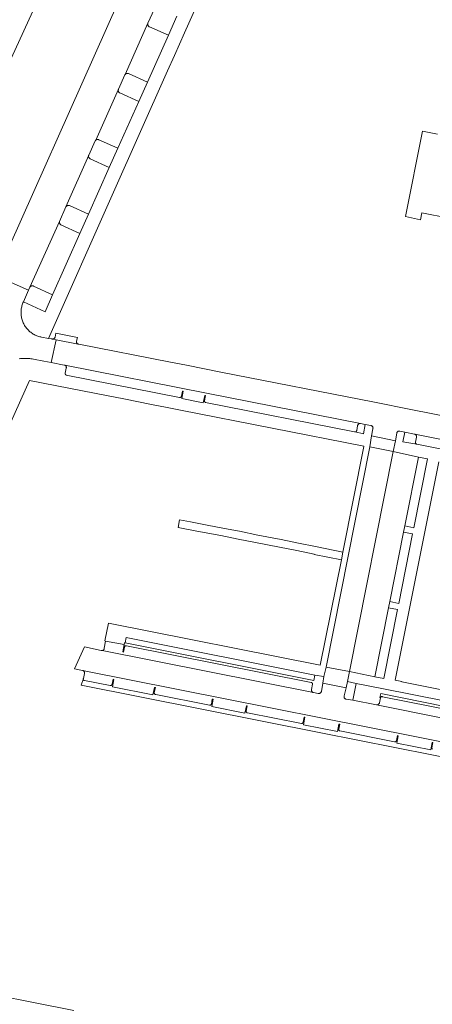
# Model space of a CAD drawing. Extents: x 146402 to 164798, y 455483 to 464134.
# Tile 155 of 256: x 156535 to 156614, y 459057 to 459245. Entities that reach past the tile are written whole.
import ezdxf

# ---------------------------------------------------------------- set-up
doc = ezdxf.new("R2010")
doc.units = 0
doc.header["$LTSCALE"] = 0.2
for name, color, linetype, lineweight in [('B-XX-VH-VERHARDING_BETONSTRAATSTEEN-GV', 252, 'CONTINUOUS', 18), ('B-XX-VH-VERHARDING_STRAATBAKSTEEN-GV', 252, 'CONTINUOUS', 18), ('B-XX-VH-VERHARDING_TEGEL-GV', 252, 'CONTINUOUS', 18)]:
    doc.layers.add(name, color=color, linetype=linetype, lineweight=lineweight)

msp = doc.modelspace()

# ---------------------------------------------------------------- linework, layer by layer
at = {"layer": 'B-XX-VH-VERHARDING_BETONSTRAATSTEEN-GV'}
for points in [[(156523.351, 459215.22), (156541.011, 459253.815)], [(156535.258, 459180.557), (156535.51, 459180.592), (156535.762, 459180.619), (156536.016, 459180.638), (156536.269, 459180.649), (156536.523, 459180.652), (156536.777, 459180.647), (156537.031, 459180.634), (156537.284, 459180.613), (156537.536, 459180.584), (156537.787, 459180.547), (156538.037, 459180.502), (156539.992, 459180.133), (156541.399, 459179.846), (156542.321, 459184.203), (156541.627, 459184.337), (156541.622, 459184.337), (156541.557, 459184.343), (156541.494, 459184.356), (156540.888, 459184.465), (156539.531, 459184.711), (156539.431, 459184.731), (156539.241, 459184.774), (156539.052, 459184.826), (156538.866, 459184.885), (156538.683, 459184.952), (156538.502, 459185.026), (156538.324, 459185.107), (156538.15, 459185.196), (156537.98, 459185.292), (156537.814, 459185.394), (156537.652, 459185.503), (156537.495, 459185.619), (156537.343, 459185.742), (156537.196, 459185.87), (156537.054, 459186.004), (156536.918, 459186.144), (156536.788, 459186.29), (156536.663, 459186.44), (156536.545, 459186.596), (156536.434, 459186.756), (156536.329, 459186.921), (156536.231, 459187.09), (156536.14, 459187.262), (156536.056, 459187.439), (156535.979, 459187.618), (156535.91, 459187.801), (156535.849, 459187.986), (156535.795, 459188.174), (156535.749, 459188.364), (156535.71, 459188.555), (156535.68, 459188.748), (156535.657, 459188.942), (156535.642, 459189.137), (156535.636, 459189.332), (156535.637, 459189.527), (156535.646, 459189.722), (156535.664, 459189.916), (156535.689, 459190.11), (156535.722, 459190.302), (156535.763, 459190.493), (156535.812, 459190.682), (156535.868, 459190.869), (156535.932, 459191.054), (156536.004, 459191.235), (156536.083, 459191.414), (156537.068, 459193.665), (156530.832, 459196.428)], [(156636.208, 459165.704), (156610.023, 459170.908), (156603.125, 459172.257), (156573.747, 459178.034), (156567.185, 459179.325), (156564.169, 459179.919), (156546.655, 459183.366), (156546.53, 459183.39), (156542.321, 459184.203), (156541.399, 459179.846), (156543.878, 459179.37), (156543.989, 459179.348), (156571.041, 459173.992), (156600.428, 459168.203), (156601.331, 459168.029), (156602.396, 459167.826), (156602.401, 459167.825), (156602.462, 459167.811), (156602.521, 459167.79), (156602.576, 459167.761), (156602.628, 459167.725), (156602.674, 459167.683), (156602.715, 459167.636), (156602.749, 459167.584), (156602.776, 459167.528), (156602.796, 459167.468), (156602.808, 459167.407), (156602.813, 459167.345), (156602.809, 459167.282), (156602.797, 459167.221), (156602.532, 459165.832), (156607.09, 459164.92), (156607.349, 459166.34), (156607.351, 459166.359), (156607.363, 459166.418), (156607.383, 459166.476), (156607.41, 459166.53), (156607.444, 459166.58), (156607.484, 459166.626), (156607.53, 459166.666), (156607.58, 459166.699), (156607.635, 459166.725), (156607.693, 459166.745), (156607.752, 459166.756), (156607.813, 459166.759), (156607.874, 459166.755), (156607.933, 459166.742), (156608.871, 459166.556), (156610.72, 459166.198), (156610.757, 459166.189), (156610.816, 459166.169), (156634.882, 459161.359)], [(156633.773, 459159.746), (156611.167, 459164.264), (156608.527, 459164.726), (156608.871, 459166.556), (156607.933, 459166.742), (156607.874, 459166.755), (156607.813, 459166.759), (156607.752, 459166.756), (156607.693, 459166.745), (156607.635, 459166.725), (156607.58, 459166.699), (156607.53, 459166.666), (156607.484, 459166.626), (156607.444, 459166.58), (156607.41, 459166.53), (156607.383, 459166.476), (156607.363, 459166.418), (156607.351, 459166.359), (156607.349, 459166.34), (156607.09, 459164.92), (156606.645, 459162.852), (156611.48, 459161.791), (156613.201, 459161.462), (156610.587, 459148.315), (156608.887, 459148.655), (156608.644, 459147.457), (156610.342, 459147.12), (156607.726, 459133.858), (156606.019, 459134.208), (156605.766, 459132.995), (156607.477, 459132.682), (156604.873, 459119.5), (156603.186, 459119.848), (156598.3, 459120.825), (156597.933, 459118.921), (156599.602, 459118.592), (156604.473, 459117.628), (156628.935, 459112.788)], [(156634.882, 459161.359), (156610.816, 459166.169), (156610.872, 459166.141), (156610.923, 459166.107), (156610.97, 459166.066), (156611.011, 459166.019), (156611.046, 459165.968), (156611.074, 459165.913), (156611.094, 459165.854), (156611.107, 459165.793), (156611.112, 459165.731), (156611.109, 459165.669), (156611.098, 459165.608), (156610.918, 459164.619), (156610.913, 459164.57), (156610.917, 459164.52), (156610.928, 459164.472), (156610.947, 459164.426), (156610.973, 459164.384), (156611.006, 459164.347), (156611.044, 459164.315), (156611.086, 459164.29), (156611.132, 459164.272), (156611.167, 459164.264), (156633.773, 459159.746)], [(156619.468, 459116.651), (156608.32, 459118.864), (156608.334, 459118.935), (156607.062, 459119.221), (156615.349, 459160.881)], [(156628.498, 459109.477), (156603.458, 459114.477), (156598.958, 459115.379), (156597.695, 459115.596), (156597.691, 459115.596), (156597.633, 459115.602), (156597.576, 459115.615), (156597.522, 459115.637), (156597.472, 459115.665), (156597.425, 459115.701), (156597.384, 459115.742), (156597.349, 459115.788), (156597.321, 459115.839), (156597.299, 459115.893), (156597.286, 459115.95), (156597.28, 459116.008), (156597.282, 459116.066), (156597.293, 459116.123), (156597.311, 459116.179), (156597.336, 459116.231), (156597.666, 459117.724), (156593.203, 459118.648), (156592.956, 459117.054), (156592.951, 459117.034), (156592.929, 459116.974), (156592.9, 459116.917), (156592.865, 459116.863), (156592.822, 459116.815), (156592.775, 459116.772), (156592.722, 459116.736), (156592.665, 459116.706), (156592.605, 459116.684), (156592.542, 459116.669), (156592.479, 459116.663), (156592.415, 459116.664), (156592.351, 459116.673), (156591.471, 459116.818), (156551.119, 459124.85), (156550.921, 459124.889), (156547.746, 459125.566), (156545.829, 459121.393), (156547.375, 459121.074), (156629.378, 459104.772)], [(156629.378, 459104.772), (156547.375, 459121.074), (156547.437, 459121.053), (156547.496, 459121.024), (156547.551, 459120.989), (156547.601, 459120.947), (156547.646, 459120.899), (156547.684, 459120.846), (156547.716, 459120.789), (156547.741, 459120.728), (156547.758, 459120.665), (156547.767, 459120.6), (156547.768, 459120.535), (156547.764, 459120.488), (156547.526, 459119.492), (156547.514, 459119.446), (156547.51, 459119.398), (156547.514, 459119.35), (156547.526, 459119.304), (156547.546, 459119.26), (156547.572, 459119.22), (156547.605, 459119.185), (156547.643, 459119.156), (156547.685, 459119.133), (156547.731, 459119.118), (156547.768, 459119.112), (156552.653, 459118.174), (156552.702, 459118.167), (156552.751, 459118.168), (156552.8, 459118.177), (156552.846, 459118.194), (156552.889, 459118.218), (156552.928, 459118.249), (156552.961, 459118.285), (156552.988, 459118.326), (156553.008, 459118.372), (156553.02, 459118.416), (156553.226, 459119.371), (156553.361, 459119.341), (156553.064, 459117.943), (156560.802, 459116.394), (156561.136, 459117.809), (156561.283, 459117.777), (156561.051, 459116.776), (156561.061, 459116.722), (156561.079, 459116.67), (156561.104, 459116.622), (156561.136, 459116.577), (156561.174, 459116.538), (156561.218, 459116.505), (156561.266, 459116.478), (156561.317, 459116.459), (156561.346, 459116.451), (156571.623, 459114.416), (156571.676, 459114.414), (156571.728, 459114.42), (156571.778, 459114.435), (156571.826, 459114.456), (156571.871, 459114.485), (156571.91, 459114.52), (156571.944, 459114.56), (156571.97, 459114.605), (156571.987, 459114.644), (156572.14, 459115.599), (156572.287, 459115.576), (156572.055, 459114.169), (156578.362, 459112.924), (156578.664, 459114.317), (156578.786, 459114.281), (156578.611, 459113.308), (156578.609, 459113.255), (156578.615, 459113.203), (156578.63, 459113.152), (156578.651, 459113.104), (156578.68, 459113.059), (156578.715, 459113.02), (156578.755, 459112.986), (156578.8, 459112.958), (156578.849, 459112.938), (156578.859, 459112.935), (156589.143, 459110.91), (156589.195, 459110.911), (156589.246, 459110.919), (156589.295, 459110.935), (156589.341, 459110.959), (156589.382, 459110.989), (156589.419, 459111.026), (156589.449, 459111.067), (156589.473, 459111.113), (156589.49, 459111.162), (156589.492, 459111.172), (156589.683, 459112.141), (156589.816, 459112.126), (156589.552, 459110.683), (156596.029, 459109.408), (156596.317, 459110.83), (156596.454, 459110.801), (156596.261, 459109.828), (156596.261, 459109.778), (156596.269, 459109.729), (156596.284, 459109.682), (156596.307, 459109.638), (156596.337, 459109.598), (156596.373, 459109.564), (156596.414, 459109.536), (156596.459, 459109.514), (156596.498, 459109.502), (156606.892, 459107.409), (156606.946, 459107.404), (156607.001, 459107.406), (156607.054, 459107.417), (156607.105, 459107.435), (156607.153, 459107.46), (156607.197, 459107.493), (156607.236, 459107.531), (156607.268, 459107.575), (156607.294, 459107.623), (156607.308, 459107.658), (156607.512, 459108.611), (156607.638, 459108.599), (156607.339, 459107.166), (156613.822, 459105.893), (156614.121, 459107.303), (156614.256, 459107.281), (156614.048, 459106.292), (156614.054, 459106.235), (156614.068, 459106.179), (156614.089, 459106.126), (156614.117, 459106.077), (156614.153, 459106.032)], [(156628.131, 459111.375), (156604.594, 459116.046), (156604.577, 459116.053), (156604.535, 459116.065), (156604.491, 459116.069), (156604.448, 459116.065), (156604.406, 459116.052), (156604.367, 459116.033), (156604.332, 459116.007), (156604.302, 459115.975), (156604.279, 459115.938), (156604.262, 459115.897), (156604.254, 459115.854), (156604.051, 459114.863), (156604.036, 459114.819), (156604.009, 459114.76), (156603.975, 459114.703), (156603.933, 459114.652), (156603.887, 459114.606), (156603.834, 459114.566), (156603.778, 459114.532), (156603.717, 459114.506), (156603.654, 459114.487), (156603.589, 459114.475), (156603.524, 459114.472), (156603.458, 459114.477), (156628.498, 459109.477)], [(156628.72, 459111.705), (156604.278, 459116.642), (156604.093, 459115.879), (156604.254, 459115.854), (156604.262, 459115.897), (156604.279, 459115.938), (156604.302, 459115.975), (156604.332, 459116.007), (156604.367, 459116.033), (156604.406, 459116.052), (156604.448, 459116.065), (156604.491, 459116.069), (156604.535, 459116.065), (156604.577, 459116.053), (156604.594, 459116.046), (156628.131, 459111.375)]]:
    msp.add_lwpolyline(points, dxfattribs=at)
for points in [[(156559.839, 459244.569), (156559.86, 459244.629), (156555.5, 459234.853), (156555.54, 459234.901), (156555.586, 459234.945), (156555.637, 459234.982), (156555.692, 459235.012), (156555.751, 459235.036), (156555.812, 459235.051), (156555.874, 459235.059), (156555.937, 459235.059), (156556, 459235.051), (156556.061, 459235.035), (156556.119, 459235.011), (156559.747, 459233.388), (156563.769, 459242.343), (156560.123, 459243.962), (156560.096, 459243.975), (156560.041, 459244.008), (156559.99, 459244.047), (156559.945, 459244.092), (156559.906, 459244.142), (156559.874, 459244.197), (156559.849, 459244.255), (156559.831, 459244.317), (156559.821, 459244.38), (156559.819, 459244.443), (156559.825, 459244.507)], [(156554.213, 459231.964), (156554.237, 459232.024), (156549.888, 459222.304), (156549.931, 459222.347), (156549.979, 459222.385), (156550.032, 459222.417), (156550.089, 459222.441), (156550.148, 459222.458), (156550.208, 459222.466), (156550.27, 459222.467), (156550.331, 459222.46), (156550.39, 459222.445), (156550.447, 459222.423), (156550.501, 459222.393), (156554.117, 459220.773), (156558.132, 459229.719), (156554.47, 459231.34), (156554.448, 459231.352), (156554.394, 459231.388), (156554.345, 459231.43), (156554.302, 459231.477), (156554.264, 459231.53), (156554.234, 459231.587), (156554.211, 459231.647), (156554.196, 459231.709), (156554.188, 459231.773), (156554.188, 459231.838), (156554.197, 459231.902)], [(156548.538, 459219.36), (156548.556, 459219.424), (156544.196, 459209.565), (156544.207, 459209.585), (156544.243, 459209.639), (156544.286, 459209.689), (156544.334, 459209.734), (156544.387, 459209.772), (156544.445, 459209.804), (156544.506, 459209.828), (156544.569, 459209.844), (156544.635, 459209.853), (156544.7, 459209.854), (156544.766, 459209.847), (156544.829, 459209.832), (156544.891, 459209.809), (156548.489, 459208.153), (156552.487, 459217.112), (156548.839, 459218.748), (156548.835, 459218.75), (156548.777, 459218.783), (156548.724, 459218.822), (156548.676, 459218.868), (156548.633, 459218.919), (156548.597, 459218.975), (156548.568, 459219.034), (156548.546, 459219.097), (156548.532, 459219.162), (156548.526, 459219.228), (156548.528, 459219.294)], [(156542.951, 459206.728), (156542.961, 459206.799), (156537.315, 459194.23), (156537.326, 459194.245), (156537.369, 459194.299), (156537.418, 459194.347), (156537.472, 459194.389), (156537.531, 459194.425), (156537.593, 459194.453), (156537.659, 459194.475), (156537.726, 459194.488), (156537.795, 459194.493), (156537.864, 459194.491), (156537.932, 459194.48), (156537.998, 459194.462), (156541.633, 459192.805), (156546.846, 459204.502), (156543.238, 459206.133), (156543.201, 459206.159), (156543.146, 459206.207), (156543.098, 459206.259), (156543.055, 459206.317), (156543.019, 459206.379), (156542.99, 459206.445), (156542.968, 459206.514), (156542.955, 459206.584), (156542.949, 459206.656)], [(156546.409, 459184.646), (156542.26, 459185.469), (156542.142, 459184.727), (156542.126, 459184.677), (156542.099, 459184.618), (156542.066, 459184.562), (156542.026, 459184.512), (156541.979, 459184.466), (156541.928, 459184.427), (156541.872, 459184.394), (156541.813, 459184.368), (156541.751, 459184.35), (156541.687, 459184.339), (156541.627, 459184.337), (156542.321, 459184.203), (156546.53, 459183.39), (156546.475, 459183.413), (156546.422, 459183.444), (156546.373, 459183.481), (156546.33, 459183.524), (156546.292, 459183.573), (156546.261, 459183.626), (156546.237, 459183.683), (156546.221, 459183.742), (156546.213, 459183.803), (156546.212, 459183.864), (156546.22, 459183.925)], [(156571.041, 459173.992), (156543.989, 459179.348), (156544.029, 459179.332), (156544.081, 459179.304), (156544.129, 459179.269), (156544.172, 459179.228), (156544.208, 459179.182), (156544.239, 459179.131), (156544.262, 459179.076), (156544.277, 459179.019), (156544.285, 459178.961), (156544.284, 459178.902), (156544.276, 459178.843), (156544.26, 459178.786), (156544.069, 459177.801), (156544.065, 459177.752), (156544.069, 459177.703), (156544.081, 459177.656), (156544.101, 459177.611), (156544.127, 459177.57), (156544.16, 459177.534), (156544.199, 459177.503), (156544.241, 459177.479), (156544.277, 459177.466), (156565.904, 459173.183), (156565.954, 459173.179), (156566.004, 459173.184), (156566.052, 459173.196), (156566.098, 459173.216), (156566.14, 459173.243), (156566.178, 459173.276), (156566.209, 459173.315), (156566.234, 459173.358), (156566.252, 459173.405), (156566.257, 459173.424), (156566.457, 459174.394), (156566.588, 459174.361), (156566.302, 459172.972), (156570.393, 459172.156), (156570.685, 459173.562), (156570.825, 459173.531), (156570.634, 459172.57), (156570.631, 459172.52), (156570.636, 459172.47), (156570.649, 459172.422), (156570.67, 459172.377), (156570.697, 459172.335), (156570.731, 459172.298), (156570.77, 459172.267), (156570.813, 459172.243), (156570.86, 459172.226), (156570.873, 459172.223), (156599.307, 459166.618), (156599.381, 459166.601), (156599.429, 459166.601), (156599.477, 459166.609), (156599.522, 459166.624), (156599.565, 459166.647), (156599.603, 459166.676), (156599.636, 459166.712), (156599.662, 459166.752), (156599.681, 459166.796), (156599.693, 459166.843), (156599.694, 459166.847), (156599.862, 459167.774), (156599.87, 459167.824), (156599.886, 459167.884), (156599.91, 459167.942), (156599.941, 459167.995), (156599.979, 459168.045), (156600.023, 459168.089), (156600.072, 459168.127), (156600.126, 459168.159), (156600.183, 459168.183), (156600.242, 459168.2), (156600.304, 459168.209), (156600.366, 459168.21), (156600.428, 459168.203)], [(156606.645, 459162.852), (156602.199, 459163.727), (156593.869, 459121.687), (156598.3, 459120.825)], [(156611.48, 459161.791), (156606.645, 459162.852), (156598.3, 459120.825), (156603.186, 459119.848), (156605.766, 459132.995), (156606.019, 459134.208), (156608.644, 459147.457), (156608.887, 459148.655)], [(156555.332, 459126.002), (156551.777, 459126.678), (156551.496, 459125.289), (156551.497, 459125.232), (156551.49, 459125.176), (156551.475, 459125.121), (156551.452, 459125.069), (156551.422, 459125.02), (156551.386, 459124.976), (156551.344, 459124.938), (156551.297, 459124.906), (156551.246, 459124.881), (156551.192, 459124.863), (156551.119, 459124.85), (156591.471, 459116.818), (156591.446, 459116.825), (156591.384, 459116.847), (156591.326, 459116.877), (156591.273, 459116.914), (156591.223, 459116.957), (156591.18, 459117.006), (156591.143, 459117.059), (156591.113, 459117.117), (156591.09, 459117.178), (156591.074, 459117.241), (156591.067, 459117.306), (156591.067, 459117.371), (156591.076, 459117.436), (156591.257, 459118.431), (156591.26, 459118.472), (156591.256, 459118.522), (156591.244, 459118.572), (156591.225, 459118.619), (156591.198, 459118.662), (156591.165, 459118.701), (156591.126, 459118.734), (156591.083, 459118.76), (156591.036, 459118.78), (156555.749, 459125.768), (156555.72, 459125.777), (156555.675, 459125.783), (156555.629, 459125.781), (156555.585, 459125.771), (156555.543, 459125.753), (156555.505, 459125.729), (156555.471, 459125.698), (156555.444, 459125.662), (156555.423, 459125.622), (156555.409, 459125.578), (156555.404, 459125.533), (156555.186, 459124.547), (156555.054, 459124.586)], [(156555.486, 459126.304), (156555.396, 459126.32), (156555.332, 459126.002), (156555.054, 459124.586), (156555.186, 459124.547), (156555.404, 459125.533), (156555.409, 459125.578), (156555.423, 459125.622), (156555.444, 459125.662), (156555.471, 459125.698), (156555.505, 459125.729), (156555.543, 459125.753), (156555.585, 459125.771), (156555.629, 459125.781), (156555.675, 459125.783), (156555.72, 459125.777), (156555.749, 459125.768), (156591.036, 459118.78), (156591.083, 459118.76), (156591.126, 459118.734), (156591.165, 459118.701), (156591.198, 459118.662), (156591.225, 459118.619), (156591.244, 459118.572), (156591.256, 459118.522), (156591.26, 459118.472), (156591.257, 459118.431), (156591.076, 459117.436), (156591.067, 459117.371), (156591.067, 459117.306), (156591.074, 459117.241), (156591.09, 459117.178), (156591.113, 459117.117), (156591.143, 459117.059), (156591.18, 459117.006), (156591.223, 459116.957), (156591.273, 459116.914), (156591.326, 459116.877), (156591.384, 459116.847), (156591.446, 459116.825), (156591.471, 459116.818), (156592.351, 459116.673), (156592.415, 459116.664), (156592.479, 459116.663), (156592.542, 459116.669), (156592.605, 459116.684), (156592.665, 459116.706), (156592.722, 459116.736), (156592.775, 459116.772), (156592.822, 459116.815), (156592.865, 459116.863), (156592.9, 459116.917), (156592.929, 459116.974), (156592.951, 459117.034), (156592.956, 459117.054), (156593.203, 459118.648), (156593.441, 459119.9), (156591.733, 459120.187), (156591.532, 459119.159)], [(156599.602, 459118.592), (156597.933, 459118.921), (156597.666, 459117.724), (156597.336, 459116.231), (156597.311, 459116.179), (156597.293, 459116.123), (156597.282, 459116.066), (156597.28, 459116.008), (156597.286, 459115.95), (156597.299, 459115.893), (156597.321, 459115.839), (156597.349, 459115.788), (156597.384, 459115.742), (156597.425, 459115.701), (156597.472, 459115.665), (156597.522, 459115.637), (156597.576, 459115.615), (156597.633, 459115.602), (156597.691, 459115.596), (156597.695, 459115.596), (156598.958, 459115.379)]]:
    msp.add_lwpolyline(points, close=True, dxfattribs=at)
at = {"layer": 'B-XX-VH-VERHARDING_STRAATBAKSTEEN-GV'}
msp.add_lwpolyline([(156572.893, 459290.692), (156530.942, 459196.673), (156530.832, 459196.428), (156537.068, 459193.665), (156537.315, 459194.23), (156542.961, 459206.799), (156544.196, 459209.565), (156548.556, 459219.424), (156549.812, 459222.181), (156549.821, 459222.201), (156549.851, 459222.254), (156549.888, 459222.304), (156554.237, 459232.024), (156555.454, 459234.774), (156555.467, 459234.799), (156555.5, 459234.853), (156559.86, 459244.629), (156561.085, 459247.36)], dxfattribs=at)
at = {"layer": 'B-XX-VH-VERHARDING_TEGEL-GV'}
for points in [[(156565.384, 459246.002), (156563.769, 459242.343), (156559.747, 459233.388), (156558.132, 459229.719), (156554.117, 459220.773), (156552.487, 459217.112), (156548.489, 459208.153), (156546.846, 459204.502), (156541.633, 459192.805), (156540.233, 459189.559), (156536.083, 459191.414), (156536.004, 459191.235), (156535.932, 459191.054), (156535.868, 459190.869), (156535.812, 459190.682), (156535.763, 459190.493), (156535.722, 459190.302), (156535.689, 459190.11), (156535.664, 459189.916), (156535.646, 459189.722), (156535.637, 459189.527), (156535.636, 459189.332), (156535.642, 459189.137), (156535.657, 459188.942), (156535.68, 459188.748), (156535.71, 459188.555), (156535.749, 459188.364), (156535.795, 459188.174), (156535.849, 459187.986), (156535.91, 459187.801), (156535.979, 459187.618), (156536.056, 459187.439), (156536.14, 459187.262), (156536.231, 459187.09), (156536.329, 459186.921), (156536.434, 459186.756), (156536.545, 459186.596), (156536.663, 459186.44), (156536.788, 459186.29), (156536.918, 459186.144), (156537.054, 459186.004), (156537.196, 459185.87), (156537.343, 459185.742), (156537.495, 459185.619), (156537.652, 459185.503), (156537.814, 459185.394), (156537.98, 459185.292), (156538.15, 459185.196), (156538.324, 459185.107), (156538.502, 459185.026), (156538.683, 459184.952), (156538.866, 459184.885), (156539.052, 459184.826), (156539.241, 459184.774), (156539.431, 459184.731), (156539.531, 459184.711), (156540.888, 459184.465), (156553.035, 459211.797), (156563.61, 459235.548), (156564.923, 459238.471), (156566.844, 459242.809), (156576.541, 459264.583)], [(156615.143, 459223.449), (156612.264, 459224.061), (156609.028, 459207.717), (156611.864, 459207.126), (156612.154, 459208.417), (156648.18, 459201.317)], [(156504.065, 459102.379), (156537.223, 459176.441), (156552.282, 459173.491), (156555.276, 459172.893), (156560.53, 459171.847), (156563.548, 459171.246), (156566.05, 459170.748), (156601.041, 459163.872), (156601.041, 459163.838), (156597.078, 459143.673), (156596.788, 459142.201), (156592.757, 459122.047), (156552.317, 459130.084), (156551.629, 459126.707), (156551.777, 459126.678), (156555.332, 459126.002), (156555.396, 459126.32), (156555.486, 459126.304), (156555.687, 459127.333), (156591.733, 459120.187), (156593.441, 459119.9), (156593.869, 459121.687), (156602.199, 459163.727), (156602.532, 459165.832), (156602.797, 459167.221), (156602.809, 459167.282), (156602.813, 459167.345), (156602.808, 459167.407), (156602.796, 459167.468), (156602.776, 459167.528), (156602.749, 459167.584), (156602.715, 459167.636), (156602.674, 459167.683), (156602.628, 459167.725), (156602.576, 459167.761), (156602.521, 459167.79), (156602.462, 459167.811), (156602.401, 459167.825), (156602.396, 459167.826), (156601.331, 459168.029), (156601.018, 459166.224), (156599.381, 459166.601), (156599.307, 459166.618), (156570.873, 459172.223), (156570.86, 459172.226), (156570.813, 459172.243), (156570.77, 459172.267), (156570.731, 459172.298), (156570.697, 459172.335), (156570.67, 459172.377), (156570.649, 459172.422), (156570.636, 459172.47), (156570.631, 459172.52), (156570.634, 459172.57), (156570.825, 459173.531), (156570.685, 459173.562), (156570.393, 459172.156), (156566.302, 459172.972), (156566.588, 459174.361), (156566.457, 459174.394), (156566.257, 459173.424), (156566.252, 459173.405), (156566.234, 459173.358), (156566.209, 459173.315), (156566.178, 459173.276), (156566.14, 459173.243), (156566.098, 459173.216), (156566.052, 459173.196), (156566.004, 459173.184), (156565.954, 459173.179), (156565.904, 459173.183), (156544.277, 459177.466), (156544.241, 459177.479), (156544.199, 459177.503), (156544.16, 459177.534), (156544.127, 459177.57), (156544.101, 459177.611), (156544.081, 459177.656), (156544.069, 459177.703), (156544.065, 459177.752), (156544.069, 459177.801), (156544.26, 459178.786), (156544.276, 459178.843), (156544.284, 459178.902), (156544.285, 459178.961), (156544.277, 459179.019), (156544.262, 459179.076), (156544.239, 459179.131), (156544.208, 459179.182), (156544.172, 459179.228), (156544.129, 459179.269), (156544.081, 459179.304), (156544.029, 459179.332), (156543.989, 459179.348), (156543.878, 459179.37), (156541.399, 459179.846), (156539.992, 459180.133), (156538.037, 459180.502), (156537.787, 459180.547), (156537.536, 459180.584), (156537.284, 459180.613), (156537.031, 459180.634), (156536.777, 459180.647), (156536.523, 459180.652), (156536.269, 459180.649), (156536.016, 459180.638), (156535.762, 459180.619), (156535.51, 459180.592), (156535.258, 459180.557)], [(156614.153, 459106.032), (156614.117, 459106.077), (156614.089, 459106.126), (156614.068, 459106.179), (156614.054, 459106.235), (156614.048, 459106.292), (156614.256, 459107.281), (156614.121, 459107.303), (156613.822, 459105.893), (156607.339, 459107.166), (156607.638, 459108.599), (156607.512, 459108.611), (156607.308, 459107.658), (156607.294, 459107.623), (156607.268, 459107.575), (156607.236, 459107.531), (156607.197, 459107.493), (156607.153, 459107.46), (156607.105, 459107.435), (156607.054, 459107.417), (156607.001, 459107.406), (156606.946, 459107.404), (156606.892, 459107.409), (156596.498, 459109.502), (156596.459, 459109.514), (156596.414, 459109.536), (156596.373, 459109.564), (156596.337, 459109.598), (156596.307, 459109.638), (156596.284, 459109.682), (156596.269, 459109.729), (156596.261, 459109.778), (156596.261, 459109.828), (156596.454, 459110.801), (156596.317, 459110.83), (156596.029, 459109.408), (156589.552, 459110.683), (156589.816, 459112.126), (156589.683, 459112.141), (156589.492, 459111.172), (156589.49, 459111.162), (156589.473, 459111.113), (156589.449, 459111.067), (156589.419, 459111.026), (156589.382, 459110.989), (156589.341, 459110.959), (156589.295, 459110.935), (156589.246, 459110.919), (156589.195, 459110.911), (156589.143, 459110.91), (156578.859, 459112.935), (156578.849, 459112.938), (156578.8, 459112.958), (156578.755, 459112.986), (156578.715, 459113.02), (156578.68, 459113.059), (156578.651, 459113.104), (156578.63, 459113.152), (156578.615, 459113.203), (156578.609, 459113.255), (156578.611, 459113.308), (156578.786, 459114.281), (156578.664, 459114.317), (156578.362, 459112.924), (156572.055, 459114.169), (156572.287, 459115.576), (156572.14, 459115.599), (156571.987, 459114.644), (156571.97, 459114.605), (156571.944, 459114.56), (156571.91, 459114.52), (156571.871, 459114.485), (156571.826, 459114.456), (156571.778, 459114.435), (156571.728, 459114.42), (156571.676, 459114.414), (156571.623, 459114.416), (156561.346, 459116.451), (156561.317, 459116.459), (156561.266, 459116.478), (156561.218, 459116.505), (156561.174, 459116.538), (156561.136, 459116.577), (156561.104, 459116.622), (156561.079, 459116.67), (156561.061, 459116.722), (156561.051, 459116.776), (156561.283, 459117.777), (156561.136, 459117.809), (156560.802, 459116.394), (156553.064, 459117.943), (156553.361, 459119.341), (156553.226, 459119.371), (156553.02, 459118.416), (156553.008, 459118.372), (156552.988, 459118.326), (156552.961, 459118.285), (156552.928, 459118.249), (156552.889, 459118.218), (156552.846, 459118.194), (156552.8, 459118.177), (156552.751, 459118.168), (156552.702, 459118.167), (156552.653, 459118.174), (156547.768, 459119.112), (156547.731, 459119.118), (156547.685, 459119.133), (156547.643, 459119.156), (156547.605, 459119.185), (156547.572, 459119.22), (156547.546, 459119.26), (156547.526, 459119.304), (156547.514, 459119.35), (156547.51, 459119.398), (156547.514, 459119.446), (156547.526, 459119.492), (156547.121, 459118.233), (156592.828, 459109.163), (156628.151, 459102.152)], [(156545.695, 459056.095), (156523.161, 459060.592)]]:
    msp.add_lwpolyline(points, dxfattribs=at)
for points in [[(156607.09, 459164.92), (156602.532, 459165.832), (156602.199, 459163.727), (156606.645, 459162.852)], [(156567.963, 459149.439), (156565.9, 459149.847), (156565.624, 459148.379), (156569.182, 459147.673), (156573.791, 459146.794), (156577.06, 459146.15), (156580.413, 459145.49), (156584.97, 459144.584), (156588.263, 459143.936), (156591.592, 459143.28), (156591.581, 459143.225), (156596.788, 459142.201), (156597.078, 459143.673), (156591.857, 459144.727), (156588.599, 459145.374), (156585.254, 459146.038), (156580.823, 459146.867), (156577.32, 459147.622), (156575.137, 459148.015), (156571.49, 459148.739)], [(156598.3, 459120.825), (156593.869, 459121.687), (156593.441, 459119.9), (156593.203, 459118.648), (156597.666, 459117.724), (156597.933, 459118.921)]]:
    msp.add_lwpolyline(points, close=True, dxfattribs=at)

doc.saveas('drawing.dxf')
